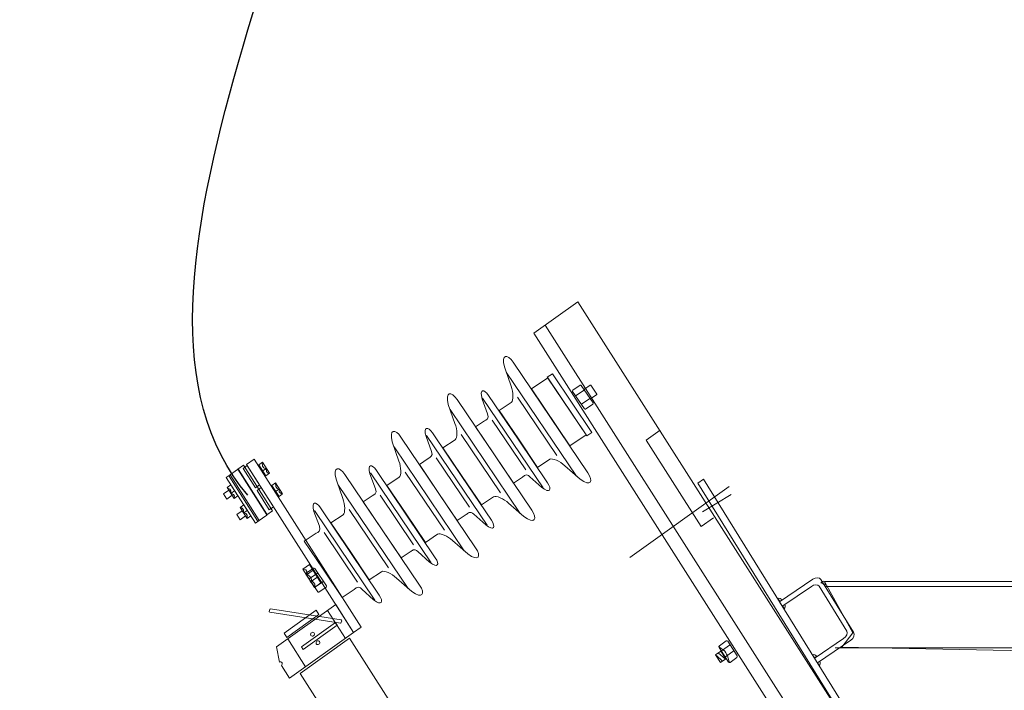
# Model space of a CAD drawing. Header units: centimetres. Extents: x -4644 to 5368, y -667 to 1552.
# Tile 21 of 48: x -1978 to -1889, y 638 to 699. Entities that reach past the tile are written whole.
import ezdxf

# ---------------------------------------------------------------- set-up
doc = ezdxf.new("R2010")
doc.units = ezdxf.units.CM
doc.header["$MEASUREMENT"] = 0
doc.layers.get('0').update_dxf_attribs({"linetype": 'CONTINUOUS'})
doc.layers.add('Warstwa 1', color=7, linetype='CONTINUOUS')

msp = doc.modelspace()

# ---------------------------------------------------------------- linework, layer by layer
at = {"color": 10}
msp.add_open_spline([(-1957.634, 655.965), (-1973.208, 674.196), (-1947.902, 714.747), (-1947.056, 741.055)], degree=3, dxfattribs=at)
at = {"layer": 'Warstwa 1', "color": 250, "lineweight": 70}
msp.add_open_spline([(-2181.252, -624.773), (-2181.252, -624.773), (-2181.252, 905.007), (-2181.252, 905.007), (-2181.252, 905.007), (-2181.252, 905.007), (-1129.835, 905.007), (-1129.835, 905.007), (-1129.835, 905.007), (-1129.835, 905.007), (-1129.835, -624.773), (-1129.835, -624.773), (-1129.835, -624.773), (-1129.835, -624.773), (-2181.252, -624.773), (-2181.252, -624.773)], degree=3, knots=[0, 0, 0, 0, 0.2, 0.2, 0.2, 0.2, 0.4, 0.4, 0.4, 0.4, 0.6, 0.6, 0.6, 0.6, 1, 1, 1, 1], dxfattribs=at)
at = {"layer": 'Warstwa 1', "color": 7, "lineweight": 9}
for points, knots in [([(-1894.983, 613.303), (-1894.983, 613.303), (-1931.551, 670.755), (-1931.551, 670.755), (-1931.551, 670.755), (-1931.551, 670.755), (-1927.532, 673.627), (-1927.532, 673.627), (-1927.532, 673.627), (-1927.532, 673.627), (-1890.965, 616.175), (-1890.965, 616.175), (-1890.965, 616.175), (-1890.965, 616.175), (-1894.983, 613.303), (-1894.983, 613.303)], [0, 0, 0, 0, 0.2, 0.2, 0.2, 0.2, 0.4, 0.4, 0.4, 0.4, 0.6, 0.6, 0.6, 0.6, 1, 1, 1, 1]), ([(-1930.026, 663.062), (-1930.026, 663.062), (-1926.618, 658.012), (-1926.618, 658.012), (-1926.618, 658.012), (-1926.085, 657.237), (-1926.336, 656.702), (-1927.325, 657.445), (-1927.325, 657.445), (-1927.325, 657.445), (-1928.725, 658.66), (-1928.725, 658.66), (-1928.725, 658.66), (-1929.16, 659.085), (-1929.876, 659.384), (-1930.094, 659.243), (-1930.094, 659.243), (-1930.094, 659.243), (-1931.207, 658.5), (-1931.207, 658.5), (-1931.207, 658.5), (-1931.207, 658.5), (-1932.961, 661.1), (-1932.961, 661.1), (-1932.961, 661.1), (-1932.961, 661.1), (-1934.716, 663.7), (-1934.716, 663.7), (-1934.716, 663.7), (-1934.716, 663.7), (-1933.604, 664.444), (-1933.604, 664.444), (-1933.604, 664.444), (-1933.39, 664.591), (-1933.397, 665.364), (-1933.628, 665.925), (-1933.628, 665.925), (-1933.628, 665.925), (-1934.228, 667.674), (-1934.228, 667.674), (-1934.228, 667.674), (-1934.545, 668.867), (-1933.953, 668.896), (-1933.434, 668.113), (-1933.434, 668.113), (-1933.434, 668.113), (-1930.026, 663.062), (-1930.026, 663.062)], [0, 0, 0, 0, 0.076923, 0.076923, 0.076923, 0.076923, 0.153846, 0.153846, 0.153846, 0.153846, 0.230769, 0.230769, 0.230769, 0.230769, 0.307692, 0.307692, 0.307692, 0.307692, 0.384615, 0.384615, 0.384615, 0.384615, 0.461538, 0.461538, 0.461538, 0.461538, 0.538462, 0.538462, 0.538462, 0.538462, 0.615385, 0.615385, 0.615385, 0.615385, 0.692308, 0.692308, 0.692308, 0.692308, 0.769231, 0.769231, 0.769231, 0.769231, 0.846154, 0.846154, 0.846154, 0.846154, 1, 1, 1, 1]), ([(-1926.724, 661.375), (-1926.724, 661.375), (-1930.339, 666.735), (-1930.339, 666.735), (-1930.339, 666.735), (-1930.339, 666.735), (-1929.856, 667.058), (-1929.856, 667.058), (-1929.856, 667.058), (-1929.856, 667.058), (-1926.241, 661.697), (-1926.241, 661.697), (-1926.241, 661.697), (-1926.241, 661.697), (-1926.724, 661.375), (-1926.724, 661.375)], [0, 0, 0, 0, 0.2, 0.2, 0.2, 0.2, 0.4, 0.4, 0.4, 0.4, 0.6, 0.6, 0.6, 0.6, 1, 1, 1, 1]), ([(-1928.261, 660.468), (-1928.261, 660.468), (-1931.765, 665.664), (-1931.765, 665.664), (-1931.765, 665.664), (-1931.765, 665.664), (-1930.261, 666.668), (-1930.261, 666.668), (-1930.261, 666.668), (-1930.261, 666.668), (-1926.757, 661.472), (-1926.757, 661.472), (-1926.757, 661.472), (-1926.757, 661.472), (-1928.261, 660.468), (-1928.261, 660.468)], [0, 0, 0, 0, 0.2, 0.2, 0.2, 0.2, 0.4, 0.4, 0.4, 0.4, 0.6, 0.6, 0.6, 0.6, 1, 1, 1, 1]), ([(-1926.822, 663.832), (-1926.822, 663.832), (-1926.152, 664.286), (-1926.152, 664.286), (-1926.152, 664.286), (-1926.119, 664.308), (-1926.114, 664.357), (-1926.139, 664.395), (-1926.139, 664.395), (-1926.139, 664.395), (-1927.223, 665.979), (-1927.223, 665.979), (-1927.223, 665.979), (-1927.249, 666.017), (-1927.296, 666.03), (-1927.329, 666.008), (-1927.329, 666.008), (-1927.329, 666.008), (-1927.999, 665.553), (-1927.999, 665.553), (-1927.999, 665.553), (-1928.032, 665.532), (-1928.037, 665.482), (-1928.011, 665.445), (-1928.011, 665.445), (-1928.011, 665.445), (-1926.928, 663.86), (-1926.928, 663.86), (-1926.928, 663.86), (-1926.902, 663.822), (-1926.854, 663.809), (-1926.822, 663.832)], [0, 0, 0, 0, 0.111111, 0.111111, 0.111111, 0.111111, 0.222222, 0.222222, 0.222222, 0.222222, 0.333333, 0.333333, 0.333333, 0.333333, 0.444444, 0.444444, 0.444444, 0.444444, 0.555556, 0.555556, 0.555556, 0.555556, 0.666667, 0.666667, 0.666667, 0.666667, 0.777778, 0.777778, 0.777778, 0.777778, 1, 1, 1, 1]), ([(-1926.337, 664.787), (-1926.337, 664.787), (-1925.824, 665.135), (-1925.824, 665.135), (-1925.824, 665.135), (-1925.799, 665.151), (-1925.789, 665.181), (-1925.802, 665.2), (-1925.802, 665.2), (-1925.802, 665.2), (-1926.347, 665.997), (-1926.347, 665.997), (-1926.347, 665.997), (-1926.36, 666.016), (-1926.391, 666.018), (-1926.416, 666.001), (-1926.416, 666.001), (-1926.416, 666.001), (-1926.929, 665.653), (-1926.929, 665.653), (-1926.929, 665.653), (-1926.954, 665.637), (-1926.964, 665.607), (-1926.951, 665.588), (-1926.951, 665.588), (-1926.951, 665.588), (-1926.405, 664.791), (-1926.405, 664.791), (-1926.405, 664.791), (-1926.392, 664.772), (-1926.361, 664.77), (-1926.337, 664.787)], [0, 0, 0, 0, 0.111111, 0.111111, 0.111111, 0.111111, 0.222222, 0.222222, 0.222222, 0.222222, 0.333333, 0.333333, 0.333333, 0.333333, 0.444444, 0.444444, 0.444444, 0.444444, 0.555556, 0.555556, 0.555556, 0.555556, 0.666667, 0.666667, 0.666667, 0.666667, 0.777778, 0.777778, 0.777778, 0.777778, 1, 1, 1, 1]), ([(-1935.149, 659.641), (-1935.149, 659.641), (-1931.741, 654.591), (-1931.741, 654.591), (-1931.741, 654.591), (-1931.209, 653.816), (-1931.46, 653.281), (-1932.448, 654.024), (-1932.448, 654.024), (-1932.448, 654.024), (-1933.849, 655.239), (-1933.849, 655.239), (-1933.849, 655.239), (-1934.284, 655.664), (-1934.999, 655.963), (-1935.218, 655.822), (-1935.218, 655.822), (-1935.218, 655.822), (-1936.33, 655.078), (-1936.33, 655.078), (-1936.33, 655.078), (-1936.33, 655.078), (-1938.085, 657.679), (-1938.085, 657.679), (-1938.085, 657.679), (-1938.085, 657.679), (-1939.84, 660.279), (-1939.84, 660.279), (-1939.84, 660.279), (-1939.84, 660.279), (-1938.727, 661.022), (-1938.727, 661.022), (-1938.727, 661.022), (-1938.513, 661.17), (-1938.52, 661.942), (-1938.751, 662.504), (-1938.751, 662.504), (-1938.751, 662.504), (-1939.351, 664.254), (-1939.351, 664.254), (-1939.351, 664.254), (-1939.668, 665.446), (-1939.077, 665.475), (-1938.557, 664.691), (-1938.557, 664.691), (-1938.557, 664.691), (-1935.149, 659.641), (-1935.149, 659.641)], [0, 0, 0, 0, 0.076923, 0.076923, 0.076923, 0.076923, 0.153846, 0.153846, 0.153846, 0.153846, 0.230769, 0.230769, 0.230769, 0.230769, 0.307692, 0.307692, 0.307692, 0.307692, 0.384615, 0.384615, 0.384615, 0.384615, 0.461538, 0.461538, 0.461538, 0.461538, 0.538462, 0.538462, 0.538462, 0.538462, 0.615385, 0.615385, 0.615385, 0.615385, 0.692308, 0.692308, 0.692308, 0.692308, 0.769231, 0.769231, 0.769231, 0.769231, 0.846154, 0.846154, 0.846154, 0.846154, 1, 1, 1, 1]), ([(-1932.986, 661.085), (-1932.986, 661.085), (-1930.299, 657.104), (-1930.299, 657.104), (-1930.299, 657.104), (-1929.88, 656.493), (-1930.057, 656.085), (-1930.818, 656.683), (-1930.818, 656.683), (-1930.818, 656.683), (-1931.901, 657.655), (-1931.901, 657.655), (-1931.901, 657.655), (-1932.238, 657.994), (-1932.436, 657.727), (-1932.596, 657.623), (-1932.596, 657.623), (-1932.596, 657.623), (-1933.411, 657.079), (-1933.411, 657.079), (-1933.411, 657.079), (-1933.411, 657.079), (-1935.142, 659.644), (-1935.142, 659.644), (-1935.142, 659.644), (-1935.142, 659.644), (-1936.868, 662.202), (-1936.868, 662.202), (-1936.868, 662.202), (-1936.868, 662.202), (-1936.053, 662.746), (-1936.053, 662.746), (-1936.053, 662.746), (-1935.896, 662.855), (-1935.578, 662.944), (-1935.765, 663.383), (-1935.765, 663.383), (-1935.765, 663.383), (-1936.26, 664.747), (-1936.26, 664.747), (-1936.26, 664.747), (-1936.529, 665.676), (-1936.082, 665.685), (-1935.672, 665.067), (-1935.672, 665.067), (-1935.672, 665.067), (-1932.986, 661.085), (-1932.986, 661.085)], [0, 0, 0, 0, 0.076923, 0.076923, 0.076923, 0.076923, 0.153846, 0.153846, 0.153846, 0.153846, 0.230769, 0.230769, 0.230769, 0.230769, 0.307692, 0.307692, 0.307692, 0.307692, 0.384615, 0.384615, 0.384615, 0.384615, 0.461538, 0.461538, 0.461538, 0.461538, 0.538462, 0.538462, 0.538462, 0.538462, 0.615385, 0.615385, 0.615385, 0.615385, 0.692308, 0.692308, 0.692308, 0.692308, 0.769231, 0.769231, 0.769231, 0.769231, 0.846154, 0.846154, 0.846154, 0.846154, 1, 1, 1, 1]), ([(-1938.109, 657.664), (-1938.109, 657.664), (-1935.423, 653.683), (-1935.423, 653.683), (-1935.423, 653.683), (-1935.003, 653.072), (-1935.18, 652.663), (-1935.942, 653.262), (-1935.942, 653.262), (-1935.942, 653.262), (-1937.024, 654.234), (-1937.024, 654.234), (-1937.024, 654.234), (-1937.361, 654.573), (-1937.559, 654.305), (-1937.72, 654.202), (-1937.72, 654.202), (-1937.72, 654.202), (-1938.534, 653.657), (-1938.534, 653.657), (-1938.534, 653.657), (-1938.534, 653.657), (-1940.265, 656.223), (-1940.265, 656.223), (-1940.265, 656.223), (-1940.265, 656.223), (-1941.991, 658.781), (-1941.991, 658.781), (-1941.991, 658.781), (-1941.991, 658.781), (-1941.176, 659.325), (-1941.176, 659.325), (-1941.176, 659.325), (-1941.019, 659.434), (-1940.702, 659.523), (-1940.889, 659.961), (-1940.889, 659.961), (-1940.889, 659.961), (-1941.384, 661.326), (-1941.384, 661.326), (-1941.384, 661.326), (-1941.652, 662.255), (-1941.206, 662.263), (-1940.796, 661.646), (-1940.796, 661.646), (-1940.796, 661.646), (-1938.109, 657.664), (-1938.109, 657.664)], [0, 0, 0, 0, 0.076923, 0.076923, 0.076923, 0.076923, 0.153846, 0.153846, 0.153846, 0.153846, 0.230769, 0.230769, 0.230769, 0.230769, 0.307692, 0.307692, 0.307692, 0.307692, 0.384615, 0.384615, 0.384615, 0.384615, 0.461538, 0.461538, 0.461538, 0.461538, 0.538462, 0.538462, 0.538462, 0.538462, 0.615385, 0.615385, 0.615385, 0.615385, 0.692308, 0.692308, 0.692308, 0.692308, 0.769231, 0.769231, 0.769231, 0.769231, 0.846154, 0.846154, 0.846154, 0.846154, 1, 1, 1, 1]), ([(-1940.265, 656.224), (-1940.265, 656.224), (-1936.857, 651.175), (-1936.857, 651.175), (-1936.857, 651.175), (-1936.325, 650.4), (-1936.576, 649.864), (-1937.565, 650.608), (-1937.565, 650.608), (-1937.565, 650.608), (-1938.965, 651.823), (-1938.965, 651.823), (-1938.965, 651.823), (-1939.4, 652.248), (-1940.116, 652.546), (-1940.334, 652.405), (-1940.334, 652.405), (-1940.334, 652.405), (-1941.446, 651.662), (-1941.446, 651.662), (-1941.446, 651.662), (-1941.446, 651.662), (-1943.201, 654.262), (-1943.201, 654.262), (-1943.201, 654.262), (-1943.201, 654.262), (-1944.956, 656.863), (-1944.956, 656.863), (-1944.956, 656.863), (-1944.956, 656.863), (-1943.843, 657.606), (-1943.843, 657.606), (-1943.843, 657.606), (-1943.629, 657.754), (-1943.636, 658.526), (-1943.867, 659.088), (-1943.867, 659.088), (-1943.867, 659.088), (-1944.468, 660.837), (-1944.468, 660.837), (-1944.468, 660.837), (-1944.785, 662.029), (-1944.193, 662.059), (-1943.673, 661.275), (-1943.673, 661.275), (-1943.673, 661.275), (-1940.265, 656.224), (-1940.265, 656.224)], [0, 0, 0, 0, 0.076923, 0.076923, 0.076923, 0.076923, 0.153846, 0.153846, 0.153846, 0.153846, 0.230769, 0.230769, 0.230769, 0.230769, 0.307692, 0.307692, 0.307692, 0.307692, 0.384615, 0.384615, 0.384615, 0.384615, 0.461538, 0.461538, 0.461538, 0.461538, 0.538462, 0.538462, 0.538462, 0.538462, 0.615385, 0.615385, 0.615385, 0.615385, 0.692308, 0.692308, 0.692308, 0.692308, 0.769231, 0.769231, 0.769231, 0.769231, 0.846154, 0.846154, 0.846154, 0.846154, 1, 1, 1, 1]), ([(-1955.401, 654.535), (-1955.401, 654.535), (-1958.049, 658.696), (-1958.049, 658.696), (-1958.049, 658.696), (-1958.049, 658.696), (-1958.547, 658.34), (-1958.547, 658.34), (-1958.547, 658.34), (-1958.547, 658.34), (-1955.899, 654.179), (-1955.899, 654.179), (-1955.899, 654.179), (-1955.899, 654.179), (-1955.401, 654.535), (-1955.401, 654.535)], [0, 0, 0, 0, 0.2, 0.2, 0.2, 0.2, 0.4, 0.4, 0.4, 0.4, 0.6, 0.6, 0.6, 0.6, 1, 1, 1, 1]), ([(-1957.702, 658.664), (-1957.702, 658.664), (-1956.585, 656.908), (-1956.585, 656.908), (-1956.585, 656.908), (-1956.585, 656.908), (-1956.959, 656.641), (-1956.959, 656.641), (-1956.959, 656.641), (-1956.959, 656.641), (-1958.076, 658.397), (-1958.076, 658.397), (-1958.076, 658.397), (-1958.076, 658.397), (-1957.702, 658.664), (-1957.702, 658.664)], [0, 0, 0, 0, 0.2, 0.2, 0.2, 0.2, 0.4, 0.4, 0.4, 0.4, 0.6, 0.6, 0.6, 0.6, 1, 1, 1, 1]), ([(-1947.299, 643.924), (-1947.299, 643.924), (-1957.068, 659.272), (-1957.068, 659.272), (-1957.068, 659.272), (-1957.068, 659.272), (-1957.758, 658.778), (-1957.758, 658.778), (-1957.758, 658.778), (-1957.758, 658.778), (-1947.989, 643.43), (-1947.989, 643.43), (-1947.989, 643.43), (-1947.989, 643.43), (-1947.299, 643.924), (-1947.299, 643.924)], [0, 0, 0, 0, 0.2, 0.2, 0.2, 0.2, 0.4, 0.4, 0.4, 0.4, 0.6, 0.6, 0.6, 0.6, 1, 1, 1, 1]), ([(-1955.998, 657.739), (-1955.998, 657.739), (-1956.638, 658.746), (-1956.638, 658.746), (-1956.638, 658.746), (-1956.638, 658.746), (-1956.312, 658.979), (-1956.312, 658.979), (-1956.312, 658.979), (-1956.312, 658.979), (-1955.671, 657.973), (-1955.671, 657.973), (-1955.671, 657.973), (-1955.671, 657.973), (-1955.998, 657.739), (-1955.998, 657.739)], [0, 0, 0, 0, 0.2, 0.2, 0.2, 0.2, 0.4, 0.4, 0.4, 0.4, 0.6, 0.6, 0.6, 0.6, 1, 1, 1, 1]), ([(-1945.381, 652.808), (-1945.381, 652.808), (-1941.973, 647.758), (-1941.973, 647.758), (-1941.973, 647.758), (-1941.441, 646.983), (-1941.692, 646.448), (-1942.681, 647.191), (-1942.681, 647.191), (-1942.681, 647.191), (-1944.081, 648.406), (-1944.081, 648.406), (-1944.081, 648.406), (-1944.516, 648.831), (-1945.232, 649.13), (-1945.45, 648.989), (-1945.45, 648.989), (-1945.45, 648.989), (-1946.562, 648.246), (-1946.562, 648.246), (-1946.562, 648.246), (-1946.562, 648.246), (-1948.317, 650.846), (-1948.317, 650.846), (-1948.317, 650.846), (-1948.317, 650.846), (-1950.072, 653.446), (-1950.072, 653.446), (-1950.072, 653.446), (-1950.072, 653.446), (-1948.959, 654.19), (-1948.959, 654.19), (-1948.959, 654.19), (-1948.745, 654.337), (-1948.752, 655.11), (-1948.984, 655.671), (-1948.984, 655.671), (-1948.984, 655.671), (-1949.584, 657.421), (-1949.584, 657.421), (-1949.584, 657.421), (-1949.901, 658.613), (-1949.309, 658.642), (-1948.789, 657.858), (-1948.789, 657.858), (-1948.789, 657.858), (-1945.381, 652.808), (-1945.381, 652.808)], [0, 0, 0, 0, 0.076923, 0.076923, 0.076923, 0.076923, 0.153846, 0.153846, 0.153846, 0.153846, 0.230769, 0.230769, 0.230769, 0.230769, 0.307692, 0.307692, 0.307692, 0.307692, 0.384615, 0.384615, 0.384615, 0.384615, 0.461538, 0.461538, 0.461538, 0.461538, 0.538462, 0.538462, 0.538462, 0.538462, 0.615385, 0.615385, 0.615385, 0.615385, 0.692308, 0.692308, 0.692308, 0.692308, 0.769231, 0.769231, 0.769231, 0.769231, 0.846154, 0.846154, 0.846154, 0.846154, 1, 1, 1, 1]), ([(-1943.225, 654.248), (-1943.225, 654.248), (-1940.539, 650.266), (-1940.539, 650.266), (-1940.539, 650.266), (-1940.12, 649.655), (-1940.297, 649.247), (-1941.058, 649.845), (-1941.058, 649.845), (-1941.058, 649.845), (-1942.141, 650.818), (-1942.141, 650.818), (-1942.141, 650.818), (-1942.477, 651.156), (-1942.675, 650.889), (-1942.836, 650.785), (-1942.836, 650.785), (-1942.836, 650.785), (-1943.65, 650.241), (-1943.65, 650.241), (-1943.65, 650.241), (-1943.65, 650.241), (-1945.382, 652.807), (-1945.382, 652.807), (-1945.382, 652.807), (-1945.382, 652.807), (-1947.107, 655.364), (-1947.107, 655.364), (-1947.107, 655.364), (-1947.107, 655.364), (-1946.293, 655.909), (-1946.293, 655.909), (-1946.293, 655.909), (-1946.135, 656.018), (-1945.818, 656.106), (-1946.005, 656.545), (-1946.005, 656.545), (-1946.005, 656.545), (-1946.5, 657.91), (-1946.5, 657.91), (-1946.5, 657.91), (-1946.768, 658.838), (-1946.322, 658.847), (-1945.912, 658.229), (-1945.912, 658.229), (-1945.912, 658.229), (-1943.225, 654.248), (-1943.225, 654.248)], [0, 0, 0, 0, 0.076923, 0.076923, 0.076923, 0.076923, 0.153846, 0.153846, 0.153846, 0.153846, 0.230769, 0.230769, 0.230769, 0.230769, 0.307692, 0.307692, 0.307692, 0.307692, 0.384615, 0.384615, 0.384615, 0.384615, 0.461538, 0.461538, 0.461538, 0.461538, 0.538462, 0.538462, 0.538462, 0.538462, 0.615385, 0.615385, 0.615385, 0.615385, 0.692308, 0.692308, 0.692308, 0.692308, 0.769231, 0.769231, 0.769231, 0.769231, 0.846154, 0.846154, 0.846154, 0.846154, 1, 1, 1, 1]), ([(-1956.957, 653.419), (-1956.957, 653.419), (-1959.613, 657.59), (-1959.613, 657.59), (-1959.613, 657.59), (-1959.613, 657.59), (-1959.261, 657.842), (-1959.261, 657.842), (-1959.261, 657.842), (-1959.261, 657.842), (-1956.606, 653.67), (-1956.606, 653.67), (-1956.606, 653.67), (-1956.606, 653.67), (-1956.957, 653.419), (-1956.957, 653.419)], [0, 0, 0, 0, 0.2, 0.2, 0.2, 0.2, 0.4, 0.4, 0.4, 0.4, 0.6, 0.6, 0.6, 0.6, 1, 1, 1, 1]), ([(-1955.911, 654.227), (-1955.911, 654.227), (-1958.51, 658.309), (-1958.51, 658.309), (-1958.51, 658.309), (-1958.524, 658.332), (-1958.555, 658.337), (-1958.578, 658.32), (-1958.578, 658.32), (-1958.578, 658.32), (-1959.341, 657.775), (-1959.341, 657.775), (-1959.341, 657.775), (-1959.364, 657.759), (-1959.371, 657.727), (-1959.357, 657.704), (-1959.357, 657.704), (-1959.357, 657.704), (-1956.758, 653.621), (-1956.758, 653.621), (-1956.758, 653.621), (-1956.744, 653.598), (-1956.713, 653.594), (-1956.689, 653.61), (-1956.689, 653.61), (-1956.689, 653.61), (-1955.927, 654.155), (-1955.927, 654.155), (-1955.927, 654.155), (-1955.904, 654.171), (-1955.897, 654.204), (-1955.911, 654.227)], [0, 0, 0, 0, 0.111111, 0.111111, 0.111111, 0.111111, 0.222222, 0.222222, 0.222222, 0.222222, 0.333333, 0.333333, 0.333333, 0.333333, 0.444444, 0.444444, 0.444444, 0.444444, 0.555556, 0.555556, 0.555556, 0.555556, 0.666667, 0.666667, 0.666667, 0.666667, 0.777778, 0.777778, 0.777778, 0.777778, 1, 1, 1, 1]), ([(-1958.886, 655.674), (-1958.886, 655.674), (-1959.527, 656.68), (-1959.527, 656.68), (-1959.527, 656.68), (-1959.527, 656.68), (-1959.201, 656.914), (-1959.201, 656.914), (-1959.201, 656.914), (-1959.201, 656.914), (-1958.56, 655.908), (-1958.56, 655.908), (-1958.56, 655.908), (-1958.56, 655.908), (-1958.886, 655.674), (-1958.886, 655.674)], [0, 0, 0, 0, 0.2, 0.2, 0.2, 0.2, 0.4, 0.4, 0.4, 0.4, 0.6, 0.6, 0.6, 0.6, 1, 1, 1, 1]), ([(-1954.801, 655.859), (-1954.801, 655.859), (-1955.442, 656.866), (-1955.442, 656.866), (-1955.442, 656.866), (-1955.442, 656.866), (-1955.115, 657.1), (-1955.115, 657.1), (-1955.115, 657.1), (-1955.115, 657.1), (-1954.475, 656.093), (-1954.475, 656.093), (-1954.475, 656.093), (-1954.475, 656.093), (-1954.801, 655.859), (-1954.801, 655.859)], [0, 0, 0, 0, 0.2, 0.2, 0.2, 0.2, 0.4, 0.4, 0.4, 0.4, 0.6, 0.6, 0.6, 0.6, 1, 1, 1, 1]), ([(-1959.075, 655.96), (-1959.075, 655.96), (-1959.374, 656.431), (-1959.374, 656.431), (-1959.374, 656.431), (-1959.374, 656.431), (-1959.865, 656.08), (-1959.865, 656.08), (-1959.865, 656.08), (-1959.865, 656.08), (-1959.566, 655.609), (-1959.566, 655.609), (-1959.566, 655.609), (-1959.566, 655.609), (-1959.075, 655.96), (-1959.075, 655.96)], [0, 0, 0, 0, 0.2, 0.2, 0.2, 0.2, 0.4, 0.4, 0.4, 0.4, 0.6, 0.6, 0.6, 0.6, 1, 1, 1, 1]), ([(-1956.432, 656.668), (-1956.432, 656.668), (-1955.314, 654.912), (-1955.314, 654.912), (-1955.314, 654.912), (-1955.314, 654.912), (-1955.688, 654.645), (-1955.688, 654.645), (-1955.688, 654.645), (-1955.688, 654.645), (-1956.805, 656.4), (-1956.805, 656.4), (-1956.805, 656.4), (-1956.805, 656.4), (-1956.432, 656.668), (-1956.432, 656.668)], [0, 0, 0, 0, 0.2, 0.2, 0.2, 0.2, 0.4, 0.4, 0.4, 0.4, 0.6, 0.6, 0.6, 0.6, 1, 1, 1, 1]), ([(-1957.709, 653.852), (-1957.709, 653.852), (-1958.349, 654.859), (-1958.349, 654.859), (-1958.349, 654.859), (-1958.349, 654.859), (-1958.023, 655.092), (-1958.023, 655.092), (-1958.023, 655.092), (-1958.023, 655.092), (-1957.382, 654.085), (-1957.382, 654.085), (-1957.382, 654.085), (-1957.382, 654.085), (-1957.709, 653.852), (-1957.709, 653.852)], [0, 0, 0, 0, 0.2, 0.2, 0.2, 0.2, 0.4, 0.4, 0.4, 0.4, 0.6, 0.6, 0.6, 0.6, 1, 1, 1, 1]), ([(-1948.341, 650.832), (-1948.341, 650.832), (-1945.655, 646.85), (-1945.655, 646.85), (-1945.655, 646.85), (-1945.236, 646.239), (-1945.413, 645.83), (-1946.174, 646.429), (-1946.174, 646.429), (-1946.174, 646.429), (-1947.257, 647.401), (-1947.257, 647.401), (-1947.257, 647.401), (-1947.594, 647.74), (-1947.792, 647.472), (-1947.952, 647.369), (-1947.952, 647.369), (-1947.952, 647.369), (-1949.044, 646.64), (-1949.044, 646.64), (-1949.044, 646.64), (-1949.044, 646.64), (-1950.775, 649.205), (-1950.775, 649.205), (-1950.775, 649.205), (-1950.775, 649.205), (-1952.501, 651.763), (-1952.501, 651.763), (-1952.501, 651.763), (-1952.501, 651.763), (-1951.409, 652.493), (-1951.409, 652.493), (-1951.409, 652.493), (-1951.252, 652.601), (-1950.934, 652.69), (-1951.121, 653.129), (-1951.121, 653.129), (-1951.121, 653.129), (-1951.616, 654.494), (-1951.616, 654.494), (-1951.616, 654.494), (-1951.884, 655.422), (-1951.438, 655.431), (-1951.028, 654.813), (-1951.028, 654.813), (-1951.028, 654.813), (-1948.341, 650.832), (-1948.341, 650.832)], [0, 0, 0, 0, 0.076923, 0.076923, 0.076923, 0.076923, 0.153846, 0.153846, 0.153846, 0.153846, 0.230769, 0.230769, 0.230769, 0.230769, 0.307692, 0.307692, 0.307692, 0.307692, 0.384615, 0.384615, 0.384615, 0.384615, 0.461538, 0.461538, 0.461538, 0.461538, 0.538462, 0.538462, 0.538462, 0.538462, 0.615385, 0.615385, 0.615385, 0.615385, 0.692308, 0.692308, 0.692308, 0.692308, 0.769231, 0.769231, 0.769231, 0.769231, 0.846154, 0.846154, 0.846154, 0.846154, 1, 1, 1, 1]), ([(-1957.861, 654.075), (-1957.861, 654.075), (-1958.161, 654.545), (-1958.161, 654.545), (-1958.161, 654.545), (-1958.161, 654.545), (-1958.651, 654.195), (-1958.651, 654.195), (-1958.651, 654.195), (-1958.651, 654.195), (-1958.352, 653.724), (-1958.352, 653.724), (-1958.352, 653.724), (-1958.352, 653.724), (-1957.861, 654.075), (-1957.861, 654.075)], [0, 0, 0, 0, 0.2, 0.2, 0.2, 0.2, 0.4, 0.4, 0.4, 0.4, 0.6, 0.6, 0.6, 0.6, 1, 1, 1, 1]), ([(-1950.978, 647.979), (-1950.978, 647.979), (-1952.034, 649.639), (-1952.034, 649.639), (-1952.034, 649.639), (-1952.034, 649.639), (-1952.632, 649.212), (-1952.632, 649.212), (-1952.632, 649.212), (-1952.632, 649.212), (-1951.576, 647.552), (-1951.576, 647.552), (-1951.576, 647.552), (-1951.576, 647.552), (-1950.978, 647.979), (-1950.978, 647.979)], [0, 0, 0, 0, 0.2, 0.2, 0.2, 0.2, 0.4, 0.4, 0.4, 0.4, 0.6, 0.6, 0.6, 0.6, 1, 1, 1, 1]), ([(-1951.654, 649.309), (-1951.654, 649.309), (-1952.327, 648.86), (-1952.327, 648.86), (-1952.327, 648.86), (-1952.36, 648.838), (-1952.366, 648.79), (-1952.34, 648.752), (-1952.34, 648.752), (-1952.34, 648.752), (-1951.268, 647.159), (-1951.268, 647.159), (-1951.268, 647.159), (-1951.242, 647.122), (-1951.194, 647.109), (-1951.162, 647.13), (-1951.162, 647.13), (-1951.162, 647.13), (-1950.488, 647.579), (-1950.488, 647.579), (-1950.488, 647.579), (-1950.456, 647.601), (-1950.45, 647.65), (-1950.475, 647.688), (-1950.475, 647.688), (-1950.475, 647.688), (-1951.547, 649.28), (-1951.547, 649.28), (-1951.547, 649.28), (-1951.573, 649.318), (-1951.62, 649.331), (-1951.654, 649.309)], [0, 0, 0, 0, 0.111111, 0.111111, 0.111111, 0.111111, 0.222222, 0.222222, 0.222222, 0.222222, 0.333333, 0.333333, 0.333333, 0.333333, 0.444444, 0.444444, 0.444444, 0.444444, 0.555556, 0.555556, 0.555556, 0.555556, 0.666667, 0.666667, 0.666667, 0.666667, 0.777778, 0.777778, 0.777778, 0.777778, 1, 1, 1, 1]), ([(-1905.351, 647.969), (-1905.351, 647.969), (-1905.163, 647.908), (-1905.163, 647.908), (-1905.163, 647.908), (-1905.163, 647.908), (-1904.971, 647.739), (-1904.971, 647.739), (-1904.971, 647.739), (-1904.971, 647.739), (-1905.003, 648.096), (-1905.003, 648.096), (-1905.003, 648.096), (-1905.114, 648.176), (-1905.216, 648.074), (-1905.351, 647.969)], [0, 0, 0, 0, 0.2, 0.2, 0.2, 0.2, 0.4, 0.4, 0.4, 0.4, 0.6, 0.6, 0.6, 0.6, 1, 1, 1, 1]), ([(-1909.271, 646.539), (-1909.271, 646.539), (-1909.102, 646.279), (-1909.102, 646.279), (-1909.102, 646.279), (-1909.102, 646.279), (-1908.895, 646.425), (-1908.895, 646.425), (-1908.895, 646.425), (-1908.996, 646.525), (-1909.161, 646.589), (-1909.271, 646.539)], [0, 0, 0, 0, 0.25, 0.25, 0.25, 0.25, 0.5, 0.5, 0.5, 0.5, 1, 1, 1, 1]), ([(-1949.082, 644.512), (-1949.082, 644.512), (-1949.122, 644.338), (-1949.122, 644.338), (-1949.122, 644.338), (-1949.129, 644.304), (-1949.162, 644.281), (-1949.194, 644.287), (-1949.194, 644.287), (-1949.194, 644.287), (-1955.648, 645.288), (-1955.648, 645.288), (-1955.648, 645.288), (-1955.68, 645.293), (-1955.7, 645.324), (-1955.692, 645.358), (-1955.692, 645.358), (-1955.692, 645.358), (-1955.652, 645.532), (-1955.652, 645.532), (-1955.652, 645.532), (-1955.644, 645.566), (-1955.612, 645.589), (-1955.58, 645.584), (-1955.58, 645.584), (-1955.58, 645.584), (-1949.126, 644.582), (-1949.126, 644.582), (-1949.126, 644.582), (-1949.094, 644.577), (-1949.074, 644.546), (-1949.082, 644.512)], [0, 0, 0, 0, 0.111111, 0.111111, 0.111111, 0.111111, 0.222222, 0.222222, 0.222222, 0.222222, 0.333333, 0.333333, 0.333333, 0.333333, 0.444444, 0.444444, 0.444444, 0.444444, 0.555556, 0.555556, 0.555556, 0.555556, 0.666667, 0.666667, 0.666667, 0.666667, 0.777778, 0.777778, 0.777778, 0.777778, 1, 1, 1, 1]), ([(-1947.992, 643.432), (-1947.992, 643.432), (-1949.617, 645.985), (-1949.617, 645.985), (-1949.617, 645.985), (-1949.617, 645.985), (-1955.03, 642.117), (-1955.03, 642.117), (-1955.03, 642.117), (-1955.03, 642.117), (-1954.745, 640.723), (-1954.745, 640.723), (-1954.745, 640.723), (-1954.668, 640.769), (-1954.573, 640.751), (-1954.527, 640.679), (-1954.527, 640.679), (-1954.479, 640.603), (-1954.503, 640.496), (-1954.582, 640.439), (-1954.582, 640.439), (-1954.582, 640.439), (-1953.83, 639.259), (-1953.83, 639.259), (-1953.83, 639.259), (-1953.83, 639.259), (-1947.992, 643.432), (-1947.992, 643.432)], [0, 0, 0, 0, 0.125, 0.125, 0.125, 0.125, 0.25, 0.25, 0.25, 0.25, 0.375, 0.375, 0.375, 0.375, 0.5, 0.5, 0.5, 0.5, 0.625, 0.625, 0.625, 0.625, 0.75, 0.75, 0.75, 0.75, 1, 1, 1, 1]), ([(-1954.324, 643.385), (-1954.324, 643.385), (-1954.076, 642.994), (-1954.076, 642.994), (-1954.076, 642.994), (-1954.076, 642.994), (-1951.154, 645.083), (-1951.154, 645.083), (-1951.154, 645.083), (-1951.154, 645.083), (-1951.403, 645.473), (-1951.403, 645.473), (-1951.403, 645.473), (-1951.403, 645.473), (-1954.324, 643.385), (-1954.324, 643.385)], [0, 0, 0, 0, 0.2, 0.2, 0.2, 0.2, 0.4, 0.4, 0.4, 0.4, 0.6, 0.6, 0.6, 0.6, 1, 1, 1, 1]), ([(-1908.688, 645.599), (-1908.688, 645.599), (-1908.846, 645.866), (-1908.846, 645.866), (-1908.846, 645.866), (-1908.846, 645.866), (-1908.635, 646.005), (-1908.635, 646.005), (-1908.635, 646.005), (-1908.589, 645.868), (-1908.6, 645.684), (-1908.688, 645.599)], [0, 0, 0, 0, 0.25, 0.25, 0.25, 0.25, 0.5, 0.5, 0.5, 0.5, 1, 1, 1, 1]), ([(-1949.507, 644.101), (-1949.507, 644.101), (-1949.66, 644.342), (-1949.66, 644.342), (-1949.66, 644.342), (-1949.66, 644.342), (-1952.754, 642.131), (-1952.754, 642.131), (-1952.754, 642.131), (-1952.754, 642.131), (-1952.601, 641.89), (-1952.601, 641.89), (-1952.601, 641.89), (-1952.601, 641.89), (-1949.507, 644.101), (-1949.507, 644.101)], [0, 0, 0, 0, 0.2, 0.2, 0.2, 0.2, 0.4, 0.4, 0.4, 0.4, 0.6, 0.6, 0.6, 0.6, 1, 1, 1, 1]), ([(-1951.89, 643.169), (-1951.839, 643.089), (-1951.731, 643.072), (-1951.649, 643.131), (-1951.649, 643.131), (-1951.566, 643.19), (-1951.54, 643.303), (-1951.591, 643.383), (-1951.591, 643.383), (-1951.642, 643.463), (-1951.75, 643.48), (-1951.832, 643.421), (-1951.832, 643.421), (-1951.915, 643.361), (-1951.941, 643.249), (-1951.89, 643.169)], [0, 0, 0, 0, 0.2, 0.2, 0.2, 0.2, 0.4, 0.4, 0.4, 0.4, 0.6, 0.6, 0.6, 0.6, 1, 1, 1, 1]), ([(-1929.735, 603.361), (-1929.735, 603.361), (-1952.861, 639.694), (-1952.861, 639.694), (-1952.861, 639.694), (-1952.861, 639.694), (-1948.357, 642.914), (-1948.357, 642.914), (-1948.357, 642.914), (-1948.357, 642.914), (-1925.231, 606.581), (-1925.231, 606.581), (-1925.231, 606.581), (-1925.231, 606.581), (-1929.735, 603.361), (-1929.735, 603.361)], [0, 0, 0, 0, 0.2, 0.2, 0.2, 0.2, 0.4, 0.4, 0.4, 0.4, 0.6, 0.6, 0.6, 0.6, 1, 1, 1, 1]), ([(-1951.4, 642.398), (-1951.349, 642.319), (-1951.241, 642.302), (-1951.158, 642.361), (-1951.158, 642.361), (-1951.075, 642.42), (-1951.049, 642.532), (-1951.1, 642.612), (-1951.1, 642.612), (-1951.151, 642.692), (-1951.259, 642.709), (-1951.342, 642.649), (-1951.342, 642.649), (-1951.424, 642.59), (-1951.45, 642.478), (-1951.4, 642.398)], [0, 0, 0, 0, 0.2, 0.2, 0.2, 0.2, 0.4, 0.4, 0.4, 0.4, 0.6, 0.6, 0.6, 0.6, 1, 1, 1, 1]), ([(-1912.999, 641.297), (-1912.999, 641.297), (-1913.854, 642.641), (-1913.854, 642.641), (-1913.854, 642.641), (-1913.885, 642.689), (-1913.95, 642.7), (-1914, 642.664), (-1914, 642.664), (-1914, 642.664), (-1914.606, 642.231), (-1914.606, 642.231), (-1914.606, 642.231), (-1914.656, 642.196), (-1914.672, 642.127), (-1914.641, 642.079), (-1914.641, 642.079), (-1914.641, 642.079), (-1913.785, 640.734), (-1913.785, 640.734), (-1913.785, 640.734), (-1913.755, 640.687), (-1913.689, 640.677), (-1913.639, 640.712), (-1913.639, 640.712), (-1913.639, 640.712), (-1913.033, 641.145), (-1913.033, 641.145), (-1913.033, 641.145), (-1912.983, 641.181), (-1912.968, 641.249), (-1912.999, 641.297)], [0, 0, 0, 0, 0.111111, 0.111111, 0.111111, 0.111111, 0.222222, 0.222222, 0.222222, 0.222222, 0.333333, 0.333333, 0.333333, 0.333333, 0.444444, 0.444444, 0.444444, 0.444444, 0.555556, 0.555556, 0.555556, 0.555556, 0.666667, 0.666667, 0.666667, 0.666667, 0.777778, 0.777778, 0.777778, 0.777778, 1, 1, 1, 1]), ([(-1914.026, 641.042), (-1914.026, 641.042), (-1914.471, 641.742), (-1914.471, 641.742), (-1914.471, 641.742), (-1914.471, 641.742), (-1914.965, 641.389), (-1914.965, 641.389), (-1914.965, 641.389), (-1914.965, 641.389), (-1914.519, 640.69), (-1914.519, 640.69), (-1914.519, 640.69), (-1914.519, 640.69), (-1914.026, 641.042), (-1914.026, 641.042)], [0, 0, 0, 0, 0.2, 0.2, 0.2, 0.2, 0.4, 0.4, 0.4, 0.4, 0.6, 0.6, 0.6, 0.6, 1, 1, 1, 1]), ([(-1906.107, 641.399), (-1906.107, 641.399), (-1905.938, 641.14), (-1905.938, 641.14), (-1905.938, 641.14), (-1905.938, 641.14), (-1905.731, 641.285), (-1905.731, 641.285), (-1905.731, 641.285), (-1905.832, 641.385), (-1905.997, 641.449), (-1906.107, 641.399)], [0, 0, 0, 0, 0.25, 0.25, 0.25, 0.25, 0.5, 0.5, 0.5, 0.5, 1, 1, 1, 1]), ([(-1905.491, 640.406), (-1905.491, 640.406), (-1905.649, 640.673), (-1905.649, 640.673), (-1905.649, 640.673), (-1905.649, 640.673), (-1905.438, 640.812), (-1905.438, 640.812), (-1905.438, 640.812), (-1905.391, 640.675), (-1905.402, 640.491), (-1905.491, 640.406)], [0, 0, 0, 0, 0.25, 0.25, 0.25, 0.25, 0.5, 0.5, 0.5, 0.5, 1, 1, 1, 1])]:
    msp.add_open_spline(points, degree=3, knots=knots, dxfattribs=at)
at = {"layer": 'Warstwa 1', "color": 250, "lineweight": 9}
for points in [[(-1893.938, 614.05), (-1893.938, 614.05), (-1930.505, 671.502), (-1930.505, 671.502)], [(-1927.662, 657.72), (-1927.662, 657.72), (-1934.063, 667.206), (-1934.063, 667.206)], [(-1929.464, 659.601), (-1929.464, 659.601), (-1933.051, 664.915), (-1933.051, 664.915)], [(-1927.742, 665.033), (-1927.742, 665.033), (-1926.961, 665.563), (-1926.961, 665.563)], [(-1930.688, 656.643), (-1930.688, 656.643), (-1936.219, 664.839), (-1936.219, 664.839)], [(-1927.195, 664.288), (-1927.195, 664.288), (-1926.43, 664.806), (-1926.43, 664.806)], [(-1932.785, 654.299), (-1932.785, 654.299), (-1939.186, 663.784), (-1939.186, 663.784)], [(-1932.284, 658.285), (-1932.284, 658.285), (-1935.339, 662.812), (-1935.339, 662.812)], [(-1935.812, 653.222), (-1935.812, 653.222), (-1941.342, 661.418), (-1941.342, 661.418)], [(-1934.588, 656.18), (-1934.588, 656.18), (-1938.174, 661.494), (-1938.174, 661.494)], [(-1937.901, 650.883), (-1937.901, 650.883), (-1944.302, 660.368), (-1944.302, 660.368)], [(-1955.995, 658.394), (-1955.995, 658.394), (-1956.374, 658.388), (-1956.337, 658.961)], [(-1937.408, 654.864), (-1937.408, 654.864), (-1940.463, 659.391), (-1940.463, 659.391)], [(-1956.283, 658.188), (-1956.283, 658.188), (-1955.968, 658.413), (-1955.968, 658.413)], [(-1955.693, 657.95), (-1955.693, 657.95), (-1956.006, 657.944), (-1955.975, 658.417)], [(-1940.928, 649.805), (-1940.928, 649.805), (-1946.458, 658.002), (-1946.458, 658.002)], [(-1939.704, 652.763), (-1939.704, 652.763), (-1943.29, 658.078), (-1943.29, 658.078)], [(-1954.792, 656.52), (-1954.792, 656.52), (-1955.172, 656.513), (-1955.135, 657.086)], [(-1943.017, 647.467), (-1943.017, 647.467), (-1949.419, 656.951), (-1949.419, 656.951)], [(-1959.222, 656.202), (-1959.222, 656.202), (-1959.081, 656.497), (-1959.492, 656.626)], [(-1959.192, 656.126), (-1959.192, 656.126), (-1958.853, 656.369), (-1958.853, 656.369)], [(-1958.895, 655.716), (-1958.895, 655.716), (-1958.754, 656.011), (-1959.165, 656.141)], [(-1955.112, 656.291), (-1955.112, 656.291), (-1954.773, 656.533), (-1954.773, 656.533)], [(-1954.485, 656.081), (-1954.485, 656.081), (-1954.908, 656.114), (-1954.768, 656.496)], [(-1942.524, 651.447), (-1942.524, 651.447), (-1945.579, 655.974), (-1945.579, 655.974)], [(-1913.71, 656.756), (-1913.71, 656.756), (-1922.774, 650.277), (-1922.774, 650.277)], [(-1958.359, 654.852), (-1958.359, 654.852), (-1957.926, 654.861), (-1958.042, 654.354)], [(-1958.033, 654.361), (-1958.033, 654.361), (-1957.6, 654.371), (-1957.717, 653.864)], [(-1958.025, 654.349), (-1958.025, 654.349), (-1957.711, 654.574), (-1957.711, 654.574)], [(-1946.044, 646.389), (-1946.044, 646.389), (-1951.574, 654.585), (-1951.574, 654.585)], [(-1944.82, 649.347), (-1944.82, 649.347), (-1948.406, 654.662), (-1948.406, 654.662)], [(-1947.64, 648.031), (-1947.64, 648.031), (-1950.695, 652.558), (-1950.695, 652.558)], [(-1952.248, 648.725), (-1952.248, 648.725), (-1952.196, 649.268), (-1952.575, 649.224)], [(-1952.281, 648.69), (-1952.281, 648.69), (-1951.683, 649.118), (-1951.683, 649.118)], [(-1951.283, 648.851), (-1951.283, 648.851), (-1952.052, 648.338), (-1952.052, 648.338)], [(-1951.949, 648.018), (-1951.949, 648.018), (-1951.35, 648.446), (-1951.35, 648.446)], [(-1951.852, 648.147), (-1951.852, 648.147), (-1951.394, 647.968), (-1951.541, 647.602)], [(-1950.742, 648.101), (-1950.742, 648.101), (-1951.527, 647.578), (-1951.527, 647.578)], [(-1948.741, 642.897), (-1948.741, 642.897), (-1950.366, 645.45), (-1950.366, 645.45)], [(-1954.008, 642.847), (-1954.008, 642.847), (-1952.383, 640.293), (-1952.383, 640.293)], [(-1914.091, 641.039), (-1914.091, 641.039), (-1914.69, 641.565), (-1914.69, 641.565)], [(-1914.415, 641.76), (-1914.415, 641.76), (-1913.598, 642.345), (-1913.598, 642.345)], [(-1914.049, 641.22), (-1914.049, 641.22), (-1913.263, 641.783), (-1913.263, 641.783)], [(-1914.319, 640.833), (-1914.319, 640.833), (-1914.889, 641.332), (-1914.889, 641.332)]]:
    msp.add_open_spline(points, degree=3, dxfattribs=at)
for points, knots in [([(-1915.162, 653.905), (-1915.162, 653.905), (-1916.284, 653.103), (-1916.284, 653.103), (-1916.284, 653.103), (-1916.284, 653.103), (-1921.308, 660.996), (-1921.308, 660.996), (-1921.308, 660.996), (-1921.308, 660.996), (-1920.016, 661.919), (-1920.016, 661.919)], [0, 0, 0, 0, 0.25, 0.25, 0.25, 0.25, 0.5, 0.5, 0.5, 0.5, 1, 1, 1, 1]), ([(-1951.873, 648.077), (-1951.856, 648.107), (-1951.82, 648.221), (-1951.839, 648.251), (-1951.839, 648.251), (-1951.826, 648.259), (-1951.843, 648.257), (-1951.831, 648.265), (-1951.831, 648.265), (-1951.899, 648.374), (-1951.939, 648.537), (-1952.052, 648.614), (-1952.052, 648.614), (-1952.083, 648.635), (-1952.192, 648.705), (-1952.207, 648.729), (-1952.207, 648.729), (-1952.207, 648.729), (-1952.217, 648.731), (-1952.217, 648.731), (-1952.217, 648.731), (-1952.217, 648.731), (-1952.223, 648.726), (-1952.223, 648.726), (-1952.223, 648.726), (-1952.223, 648.726), (-1952.227, 648.732), (-1952.227, 648.732), (-1952.227, 648.732), (-1952.227, 648.732), (-1952.237, 648.734), (-1952.237, 648.734), (-1952.237, 648.734), (-1952.243, 648.729), (-1952.26, 648.727), (-1952.265, 648.722)], [0, 0, 0, 0, 0.1, 0.1, 0.1, 0.1, 0.2, 0.2, 0.2, 0.2, 0.3, 0.3, 0.3, 0.3, 0.4, 0.4, 0.4, 0.4, 0.5, 0.5, 0.5, 0.5, 0.6, 0.6, 0.6, 0.6, 0.7, 0.7, 0.7, 0.7, 0.8, 0.8, 0.8, 0.8, 1, 1, 1, 1]), ([(-1913.689, 640.654), (-1913.689, 640.654), (-1913.886, 641.316), (-1913.886, 641.316), (-1913.886, 641.316), (-1913.886, 641.316), (-1913.914, 641.361), (-1913.914, 641.361), (-1913.914, 641.361), (-1913.962, 641.435), (-1914.105, 641.766), (-1914.189, 641.792), (-1914.189, 641.792), (-1914.189, 641.792), (-1914.205, 641.781), (-1914.205, 641.781), (-1914.205, 641.781), (-1914.214, 641.796), (-1914.258, 641.83), (-1914.267, 641.845), (-1914.267, 641.845), (-1914.383, 641.957), (-1914.552, 642.01), (-1914.637, 642.144)], [0, 0, 0, 0, 0.142857, 0.142857, 0.142857, 0.142857, 0.285714, 0.285714, 0.285714, 0.285714, 0.428571, 0.428571, 0.428571, 0.428571, 0.571429, 0.571429, 0.571429, 0.571429, 0.714286, 0.714286, 0.714286, 0.714286, 1, 1, 1, 1])]:
    msp.add_open_spline(points, degree=3, knots=knots, dxfattribs=at)
at = {"layer": 'Warstwa 1', "color": 7, "lineweight": 18}
for points, knots in [([(-1895.598, 623.217), (-1895.598, 623.217), (-1916.597, 657.069), (-1916.597, 657.069), (-1916.597, 657.069), (-1916.597, 657.069), (-1916.066, 657.431), (-1916.066, 657.431), (-1916.066, 657.431), (-1916.066, 657.431), (-1895.067, 623.579), (-1895.067, 623.579), (-1895.067, 623.579), (-1895.067, 623.579), (-1895.598, 623.217), (-1895.598, 623.217)], [0, 0, 0, 0, 0.2, 0.2, 0.2, 0.2, 0.4, 0.4, 0.4, 0.4, 0.6, 0.6, 0.6, 0.6, 1, 1, 1, 1]), ([(-1905.91, 641.049), (-1905.91, 641.049), (-1905.935, 641.089), (-1905.935, 641.089), (-1905.935, 641.089), (-1905.912, 641.102), (-1905.89, 641.116), (-1905.868, 641.131), (-1905.868, 641.131), (-1905.868, 641.131), (-1903.274, 642.896), (-1903.274, 642.896), (-1903.274, 642.896), (-1903.002, 643.082), (-1902.87, 643.38), (-1902.981, 643.56), (-1902.981, 643.56), (-1902.981, 643.56), (-1905.524, 647.659), (-1905.524, 647.659), (-1905.524, 647.659), (-1905.635, 647.839), (-1905.949, 647.834), (-1906.222, 647.648), (-1906.222, 647.648), (-1906.222, 647.648), (-1908.816, 645.882), (-1908.816, 645.882), (-1908.816, 645.882), (-1908.838, 645.867), (-1908.859, 645.852), (-1908.879, 645.835), (-1908.879, 645.835), (-1908.879, 645.835), (-1908.888, 645.85), (-1908.888, 645.85), (-1908.888, 645.85), (-1909.018, 646.06), (-1908.947, 645.951), (-1909.122, 646.23), (-1909.122, 646.23), (-1909.122, 646.23), (-1906.073, 648.309), (-1906.073, 648.309), (-1906.073, 648.309), (-1905.804, 648.492), (-1905.477, 648.471), (-1905.347, 648.26), (-1905.347, 648.26), (-1905.347, 648.26), (-1902.368, 643.459), (-1902.368, 643.459), (-1902.368, 643.459), (-1902.238, 643.249), (-1902.352, 642.928), (-1902.621, 642.745), (-1902.621, 642.745), (-1902.621, 642.745), (-1905.674, 640.666), (-1905.674, 640.666), (-1905.674, 640.666), (-1905.82, 640.903), (-1905.78, 640.839), (-1905.91, 641.049)], [0, 0, 0, 0, 0.058824, 0.058824, 0.058824, 0.058824, 0.117647, 0.117647, 0.117647, 0.117647, 0.176471, 0.176471, 0.176471, 0.176471, 0.235294, 0.235294, 0.235294, 0.235294, 0.294118, 0.294118, 0.294118, 0.294118, 0.352941, 0.352941, 0.352941, 0.352941, 0.411765, 0.411765, 0.411765, 0.411765, 0.470588, 0.470588, 0.470588, 0.470588, 0.529412, 0.529412, 0.529412, 0.529412, 0.588235, 0.588235, 0.588235, 0.588235, 0.647059, 0.647059, 0.647059, 0.647059, 0.705882, 0.705882, 0.705882, 0.705882, 0.764706, 0.764706, 0.764706, 0.764706, 0.823529, 0.823529, 0.823529, 0.823529, 0.882353, 0.882353, 0.882353, 0.882353, 1, 1, 1, 1]), ([(-1905.002, 648.036), (-1905.002, 648.036), (-1905.002, 648.094), (-1905.002, 648.094), (-1905.002, 648.094), (-1905.002, 648.094), (-1871.213, 648.094), (-1871.213, 648.094), (-1871.213, 648.094), (-1871.213, 648.094), (-1871.213, 641.457), (-1871.213, 641.457), (-1871.213, 641.457), (-1871.213, 641.457), (-1903.435, 642.102), (-1903.435, 642.102), (-1903.435, 642.102), (-1903.435, 642.102), (-1902.44, 643.4), (-1902.44, 643.4), (-1902.44, 643.4), (-1902.44, 643.4), (-1905.002, 648.036), (-1905.002, 648.036)], [0, 0, 0, 0, 0.142857, 0.142857, 0.142857, 0.142857, 0.285714, 0.285714, 0.285714, 0.285714, 0.428571, 0.428571, 0.428571, 0.428571, 0.571429, 0.571429, 0.571429, 0.571429, 0.714286, 0.714286, 0.714286, 0.714286, 1, 1, 1, 1])]:
    msp.add_open_spline(points, degree=3, knots=knots, dxfattribs=at)
at = {"layer": 'Warstwa 1', "color": 250, "lineweight": 18}
for points in [[(-1916.156, 654.452), (-1916.156, 654.452), (-1913.535, 656.041), (-1913.535, 656.041)], [(-1904.939, 647.641), (-1904.939, 647.641), (-1871.172, 647.641), (-1871.172, 647.641)], [(-1904.052, 642.023), (-1904.052, 642.023), (-1871.172, 642.023), (-1871.172, 642.023)]]:
    msp.add_open_spline(points, degree=3, dxfattribs=at)

doc.saveas('drawing.dxf')
